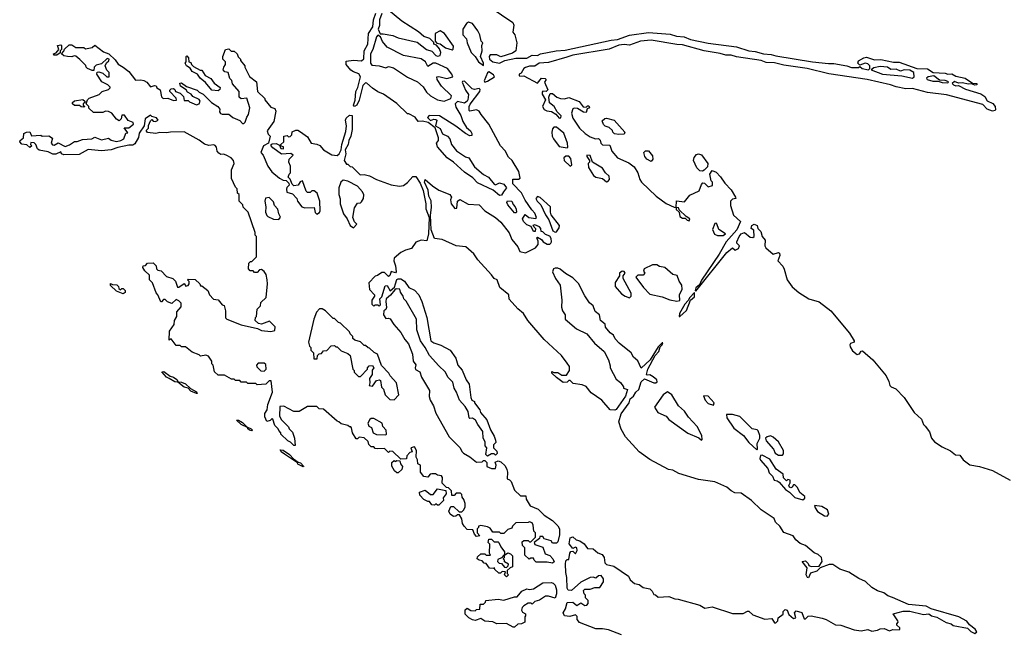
# Model space of a CAD drawing. Extents: x 2219101 to 2444320, y 201258 to 358766.
# Tile 7 of 256: x 2237500 to 2244773, y 234311 to 238836. Entities that reach past the tile are written whole.
import ezdxf

# ---------------------------------------------------------------- set-up
doc = ezdxf.new("R2010")
doc.units = 0

msp = doc.modelspace()

# ---------------------------------------------------------------- linework, layer by layer
at = {"layer": '0CON10XD'}
for points in [[(2240975, 238927.5), (2241142.5, 238815), (2241150, 238795), (2241142.5, 238745), (2241156.7, 238725), (2241172.5, 238665), (2241163.6, 238606.4), (2241140.6, 238589.4), (2241055, 238560.8), (2241025, 238576.5), (2240975, 238576.7), (2240966.7, 238565), (2240970, 238545), (2240995, 238524.2), (2241045, 238514), (2241084.3, 238535.7), (2241165, 238552.5), (2241245, 238552.5), (2241285, 238573.5), (2241325, 238572.2), (2241347.1, 238582.9), (2241463.6, 238606.4), (2241528, 238612), (2241868.8, 238685), (2241915, 238691.1), (2242005, 238722.2), (2242145, 238741.5), (2242305, 238728.6), (2242352.5, 238715), (2242408.9, 238708.9), (2242455, 238689.4), (2242585, 238663.8), (2242795, 238636.7), (2242885, 238606.4), (2242932.1, 238602.1), (2242995, 238584.8), (2243050.2, 238580.2), (2243085, 238568.8), (2243355, 238523.8), (2243475, 238511.5)], [(2241861.7, 236278.3), (2241862.5, 236265), (2241905, 236180), (2241936.7, 236156.7), (2241960, 236125), (2241960, 236115), (2241990, 236105), (2241975.6, 236054.4), (2241905, 235956.2), (2241895, 235952), (2241862.5, 235955), (2241800, 236025), (2241720.5, 236080.5), (2241685, 236127.5), (2241655, 236140), (2241588.3, 236148.3), (2241565, 236170), (2241555, 236170), (2241545, 236160), (2241515, 236157.5), (2241465, 236192.5), (2241430, 236225), (2241431.7, 236238.3), (2241445, 236230), (2241475, 236230), (2241505, 236210), (2241538.3, 236211.7), (2241560, 236245), (2241560, 236275), (2241545, 236300), (2241502.5, 236355), (2241373.3, 236475), (2241253.3, 236615), (2241222.5, 236665), (2241180, 236700), (2241115, 236772.5), (2241112.5, 236805), (2241047.7, 236857.7), (2241027.5, 236915), (2241003.6, 236923.6), (2240985, 236952.5), (2240885, 237062.5), (2240855, 237106.7), (2240795, 237157.5), (2240725, 237166.7), (2240621.7, 237211.7), (2240565, 237220), (2240539.4, 237285), (2240533.3, 237393.3), (2240540.9, 237449.1), (2240538.3, 237498.3), (2240523.1, 237533.1), (2240518, 237578), (2240490, 237635), (2240495, 237656.7), (2240548.3, 237608.3), (2240595, 237576.7), (2240677.5, 237545), (2240690, 237525), (2240681.2, 237505), (2240686.7, 237475), (2240715, 237442.5), (2240730, 237445), (2240733.6, 237496.4), (2240751.2, 237508.8), (2240813.6, 237473.6), (2240895, 237467.5), (2240935, 237423.3), (2241013.3, 237375), (2241055, 237341.2), (2241115, 237262.5), (2241135, 237212.5), (2241178.3, 237158.3), (2241195, 237123.3), (2241235, 237113.3), (2241309.1, 237150.9), (2241328.8, 237175), (2241329.3, 237199.3), (2241320, 237225), (2241325, 237230), (2241355, 237212.5), (2241367.5, 237195), (2241395, 237177.5), (2241415, 237177.5), (2241422.5, 237185), (2241427.5, 237195), (2241425, 237220), (2241415, 237237.5), (2241385, 237250), (2241365, 237270), (2241351.7, 237271.7), (2241350, 237295), (2241340, 237305), (2241305, 237320), (2241290, 237315), (2241310, 237295), (2241308.3, 237271.7), (2241295, 237272.5), (2241278.3, 237308.3), (2241245, 237321.2), (2241221.2, 237345), (2241213.9, 237366.1), (2241233, 237397), (2241260, 237375), (2241311.7, 237368.3), (2241317.5, 237375), (2241306.1, 237406.1), (2241281.7, 237431.7), (2241234.2, 237504.2), (2241207.3, 237557.3), (2241142.5, 237625), (2241141.7, 237658.3), (2241185, 237657.5), (2241197.5, 237665), (2241186, 237715), (2241137.5, 237795), (2241109.7, 237819.7), (2241086.6, 237866.6), (2241052.5, 237905), (2240964.1, 238064.1), (2240907.5, 238135), (2240895, 238160), (2240875, 238170), (2240825, 238160), (2240820, 238165), (2240819.6, 238195), (2240828.1, 238211.9), (2240899.2, 238305), (2240900.8, 238320.8), (2240895, 238329.2), (2240860.5, 238320.5), (2240842.5, 238325), (2240785, 238382.5), (2240770, 238380), (2240767.5, 238375), (2240793.3, 238315), (2240813.9, 238283.9), (2240810, 238245), (2240805.4, 238234.6), (2240785, 238220), (2240735, 238231.2), (2240716.2, 238215), (2240720.5, 238190.5), (2240758.3, 238128.3), (2240774.1, 238084.1), (2240800, 238040), (2240830, 238015), (2240840, 237995), (2240840, 237980), (2240825, 237978.8), (2240793.3, 237995), (2240720.8, 238050.8), (2240600, 238125), (2240525, 238127.5), (2240513, 238113), (2240535, 238092.5), (2240558.3, 238101.7), (2240575, 238100), (2240580, 238095), (2240572.5, 238052.5), (2240605, 238032.5), (2240623.6, 237993.6), (2240660, 237975), (2240676, 237955), (2240690, 237915), (2240726.7, 237866.7), (2240793, 237823), (2240816.7, 237815), (2240860.5, 237750.5), (2240925, 237693.8), (2240963.9, 237673.9), (2241005, 237622.5), (2241015, 237617.5), (2241045, 237630), (2241075, 237622.5), (2241096.7, 237595), (2241072.5, 237565), (2241059.3, 237540.7), (2241045, 237536.7), (2240996.2, 237576.2), (2240881.7, 237631.7), (2240847.9, 237667.9), (2240785, 237711.2), (2240704.3, 237784.3), (2240656.7, 237815), (2240585, 237897.5), (2240577.5, 237925), (2240592.5, 237945), (2240593, 237963), (2240568.3, 238038.3), (2240517, 238077), (2240475, 238087.5), (2240443, 238083), (2240420, 238115), (2240375, 238140), (2240365, 238140), (2240285, 238217.5), (2240187.5, 238285), (2240145, 238303.3), (2240105, 238330), (2240065, 238367.5), (2240055, 238370), (2240035, 238350), (2240007.6, 238242.4), (2239989.1, 238205), (2239974, 238195), (2239966.7, 238205), (2239978.1, 238241.9), (2239982.9, 238305), (2239998.4, 238335), (2240016.7, 238415), (2240005, 238436.2), (2239965, 238450), (2239945, 238463.8), (2239912, 238505), (2239910.7, 238529.3), (2239966.4, 238536.4), (2240025, 238533.3), (2240042.3, 238547.7), (2240045.5, 238605), (2240072.7, 238655), (2240076.7, 238735), (2240107.7, 238782.3), (2240113.6, 238835), (2240130.3, 238885)], [(2240175, 238882.5), (2240156.9, 238835), (2240157.5, 238792.5), (2240148, 238765), (2240161.7, 238731.7), (2240185, 238732.5), (2240255, 238718.8), (2240295, 238701.2), (2240435, 238671.2), (2240505, 238616.7), (2240545, 238603.3), (2240575, 238572.5), (2240585, 238567.5)], [(2240585, 238567.5), (2240605, 238572.5), (2240610, 238595), (2240600.7, 238620.7), (2240578.3, 238648.3), (2240560, 238655), (2240558.3, 238668.3), (2240528.3, 238698.3), (2240485, 238712.5), (2240446.1, 238746.1), (2240323.3, 238825), (2240225, 238906.7)], [(2240925, 238497.5), (2240925.8, 238515), (2240904.3, 238565), (2240916, 238605), (2240912.5, 238645), (2240920, 238665), (2240908.8, 238678.8), (2240898.1, 238725), (2240883.1, 238755), (2240845, 238808.6), (2240815, 238818.8), (2240800.8, 238809.2), (2240773.3, 238765), (2240774.3, 238725), (2240801.2, 238695), (2240804.2, 238665), (2240834.6, 238594.6), (2240864.4, 238565), (2240888.6, 238525), (2240925, 238497.5)], [(2240635, 238233.8), (2240685, 238253.3), (2240690, 238275), (2240616.7, 238345), (2240583.3, 238395), (2240580, 238415), (2240595, 238416.7), (2240655, 238400.8), (2240700, 238415), (2240692.5, 238435), (2240660, 238475), (2240575, 238516), (2240554.1, 238515.9), (2240515, 238490), (2240497.5, 238525), (2240465, 238546.7), (2240335, 238571.2), (2240215, 238633.3), (2240180, 238675), (2240165, 238710), (2240145, 238722.5), (2240135, 238710), (2240108.8, 238615), (2240090.9, 238585), (2240091.2, 238515), (2240100.7, 238500.7), (2240156.4, 238496.4), (2240205, 238480), (2240225, 238490), (2240261.7, 238481.7), (2240365, 238412.5), (2240438.3, 238378.3), (2240479.3, 238339.3), (2240505, 238300), (2240535, 238273.3), (2240585, 238243.3), (2240635, 238233.8)], [(2240695, 238612.5), (2240701.7, 238618.3), (2240705, 238640), (2240636.7, 238735), (2240605, 238753.8), (2240570, 238735), (2240568.3, 238678.3), (2240581.7, 238661.7), (2240605, 238656.7), (2240645, 238627.5), (2240695, 238612.5)], [(2241435, 234822.5), (2241395, 234830), (2241315, 234830), (2241300, 234845), (2241295, 234860), (2241275, 234860), (2241262.5, 234852.5), (2241231.7, 234881.7), (2241230, 234935), (2241213, 234953), (2241211.7, 234978.3), (2241225, 234990), (2241255, 234990), (2241265, 234980), (2241275, 234980), (2241310, 235015), (2241310, 235045), (2241298.3, 235058.3), (2241293, 235103), (2241285, 235120), (2241265, 235127.5), (2241255, 235122.5), (2241165, 235120), (2241140, 235095), (2241135, 235080), (2241105, 235070), (2241075, 235040), (2241055, 235040), (2241045, 235050), (2240995, 235050), (2240975, 235080), (2240955, 235090), (2240905, 235100), (2240890, 235095), (2240890, 235085), (2240880, 235075), (2240880, 235045), (2240900, 235025), (2240875, 235020), (2240860, 235035), (2240848.3, 235068.3), (2240805, 235070), (2240782.5, 235095), (2240770, 235115), (2240765, 235150), (2240748.3, 235178.3), (2240735, 235180), (2240721.7, 235168.3), (2240705, 235167.5), (2240680, 235185), (2240670, 235205), (2240685, 235240), (2240705, 235240), (2240745, 235200), (2240765, 235200), (2240780, 235215), (2240791.7, 235238.3), (2240791.7, 235261.7), (2240781.7, 235291.7), (2240768.3, 235308.3), (2240765, 235330), (2240755, 235340), (2240725, 235340), (2240708.3, 235321.7), (2240691.7, 235321.7), (2240690, 235355), (2240668.3, 235378.3), (2240651.7, 235381.7), (2240621.7, 235411.7), (2240622.5, 235455), (2240615, 235467.5), (2240585, 235472.5), (2240571.7, 235481.7), (2240545, 235482.5), (2240531.7, 235478.3), (2240515, 235457.5), (2240485, 235462.5), (2240460, 235495), (2240460, 235545), (2240440, 235555), (2240437.5, 235585), (2240427.5, 235605), (2240430, 235655), (2240415, 235680), (2240390, 235675), (2240400, 235645), (2240381.7, 235638.3), (2240360, 235615), (2240358.3, 235591.7), (2240315, 235590), (2240257, 235647), (2240235, 235650), (2240225, 235640), (2240195, 235670), (2240145, 235667.5), (2240125, 235670), (2240115, 235680), (2240095, 235680), (2240078.3, 235698.3), (2240075, 235720), (2240045, 235747.5), (2240008.3, 235751.7), (2239995, 235740), (2239985, 235740), (2239957.5, 235785), (2239951.7, 235821.7), (2239945, 235830), (2239935, 235830), (2239925, 235840), (2239875, 235850), (2239857, 235867), (2239845, 235870), (2239745, 235960), (2239711.7, 235961.7), (2239695, 235980), (2239625, 235980), (2239565, 235942.5), (2239525, 235942.5), (2239451.7, 235981.7), (2239421.7, 235978.3), (2239418.3, 235908.3), (2239435, 235880), (2239485, 235830), (2239490, 235815), (2239515, 235790), (2239530, 235745), (2239535, 235690), (2239525, 235690), (2239500, 235715), (2239480, 235725), (2239430, 235775), (2239430, 235785), (2239413, 235803), (2239410, 235815), (2239385, 235840), (2239370, 235885), (2239365, 235890), (2239350, 235875), (2239325, 235867.5), (2239311.7, 235901.7), (2239311.7, 235928.3), (2239328.8, 235955), (2239332, 235995), (2239366.2, 236083.8), (2239358.3, 236168.3), (2239341.7, 236168.3), (2239317, 236143), (2239255, 236140), (2239245, 236150), (2239185, 236150), (2239175, 236160), (2239135, 236160), (2239125, 236170), (2239095, 236170), (2239085, 236180), (2239065, 236180), (2239011.7, 236211.7), (2238965, 236210), (2238940, 236235), (2238930, 236285), (2238920, 236295), (2238920, 236315), (2238895, 236350), (2238875, 236357.5), (2238835, 236350), (2238825, 236360), (2238775, 236380), (2238725, 236420), (2238695, 236420), (2238685, 236430), (2238655, 236430), (2238618.3, 236478.3), (2238605, 236470), (2238607.5, 236535), (2238642, 236585), (2238643.8, 236615), (2238661.2, 236645), (2238660.8, 236679.2), (2238693.3, 236715), (2238691.7, 236741.7), (2238675, 236760), (2238655, 236770), (2238625, 236740), (2238591.7, 236751.7), (2238575, 236770), (2238561.7, 236768.3), (2238548.3, 236751.7), (2238541.7, 236751.7), (2238520, 236805), (2238508.3, 236818.3), (2238481.7, 236891.7), (2238460, 236915), (2238458.3, 236948.3), (2238425, 236980), (2238410, 237005), (2238411.7, 237018.3), (2238428.3, 237021.7), (2238445, 237037.5), (2238485, 237040), (2238508.3, 237018.3), (2238510, 236995), (2238520, 236985), (2238545, 236980), (2238585, 236940), (2238630, 236925), (2238650, 236905), (2238665, 236860), (2238675, 236860), (2238715, 236887.5), (2238728.3, 236868.3), (2238745, 236872.5), (2238752.5, 236885), (2238751.7, 236901.7), (2238740, 236915), (2238745, 236920), (2238797, 236917), (2238830, 236885), (2238835, 236870), (2238845, 236870), (2238890, 236835), (2238903, 236803), (2238931.7, 236771.7), (2238967, 236767), (2238995, 236730), (2239010, 236725), (2239020, 236685), (2239020, 236635), (2239030, 236625), (2239135, 236582.5), (2239256.4, 236556.4), (2239285, 236540), (2239355, 236533.3), (2239385, 236540), (2239387, 236567), (2239345, 236610), (2239285, 236587.5), (2239263, 236593), (2239240, 236615), (2239243, 236637), (2239250, 236645), (2239253, 236697), (2239278.3, 236721.7), (2239281.7, 236748.3), (2239320, 236785), (2239330, 236885), (2239327.5, 236915), (2239320, 236955), (2239306.4, 236976.4), (2239285, 236990), (2239271.7, 236988.3), (2239255, 236970), (2239235, 236970), (2239225, 236980), (2239201.7, 236981.7), (2239190, 236995), (2239191.7, 237038.3), (2239205, 237050), (2239215, 237050), (2239250, 237085), (2239250, 237235), (2239240, 237245), (2239240, 237265), (2239187.5, 237415), (2239151.7, 237451.7), (2239148.3, 237468.3), (2239120, 237495), (2239120, 237545), (2239110, 237555), (2239107, 237587), (2239095, 237600), (2239063.6, 237663.6), (2239063.9, 237726.1), (2239083.8, 237775), (2239080, 237795), (2239062.5, 237815), (2239025, 237836.7), (2239005, 237842.5), (2238985, 237840), (2238970.7, 237850.7), (2238957.5, 237865), (2238953.3, 237895), (2238945, 237906.7), (2238935, 237911.2), (2238897, 237907), (2238865, 237916.7), (2238826.1, 237946.1), (2238715, 238006.7), (2238615, 238006.2), (2238585, 238000), (2238535, 238003.3), (2238505, 237996.7), (2238443, 238003), (2238433, 238017), (2238452.5, 238035), (2238452.5, 238055), (2238465, 238090), (2238475, 238100), (2238485, 238087.5), (2238503, 238083), (2238522.5, 238095), (2238510.7, 238110.7), (2238475, 238120), (2238465, 238130), (2238426.4, 238103.6), (2238418.8, 238051.2), (2238381.7, 237998.3), (2238377.5, 237965), (2238351.7, 237918.3), (2238335, 237910), (2238305, 237910), (2238225, 237893.3), (2238176.1, 237873.9), (2238105, 237866.7), (2238005, 237877.5), (2237938.3, 237841.7), (2237827, 237837), (2237810, 237845), (2237805, 237860), (2237766.4, 237843.6), (2237745, 237843.3), (2237709.3, 237859.3), (2237643, 237873), (2237631.7, 237881.7), (2237620, 237915), (2237607, 237927), (2237581.7, 237928.3), (2237580, 237915), (2237590, 237905), (2237575, 237893.3), (2237551.7, 237911.7), (2237515, 237917.5), (2237500, 237935), (2237502.5, 237945), (2237527, 237963), (2237530, 237995), (2237550, 238005), (2237575, 238007.5), (2237588.3, 237978.3), (2237655, 237982.5), (2237666.4, 237976.4), (2237715, 237977.5), (2237741.7, 237961.7), (2237732.5, 237925), (2237741.7, 237911.7), (2237755, 237910), (2237785, 237927.5), (2237835, 237900), (2237868.3, 237911.7), (2237905, 237936.7), (2237925, 237936.7), (2237965, 237951.2), (2238033, 237957), (2238055, 237967.5), (2238105, 237950), (2238155, 237960), (2238175, 237947.5), (2238215, 237937.5), (2238247, 237943), (2238270, 237955), (2238283, 237997), (2238298.3, 238001.7), (2238271.7, 238038.3), (2238305, 238037.5), (2238340, 238065), (2238337, 238077), (2238300.7, 238090.7), (2238275, 238130), (2238255, 238130), (2238250, 238105), (2238235, 238090), (2238215, 238102.5), (2238180, 238145), (2238155, 238157.5), (2238135, 238160), (2238115, 238150), (2238045, 238150), (2238011.7, 238181.7), (2238010, 238195), (2237990, 238215), (2238000, 238245), (2238013, 238257), (2238087, 238283), (2238110, 238305), (2238155, 238320), (2238168.3, 238331.7), (2238168.3, 238338.3), (2238150, 238355), (2238107, 238377), (2238070, 238435), (2238071.7, 238448.3), (2238085, 238450), (2238115, 238440), (2238143, 238413), (2238160, 238415), (2238160, 238445), (2238143, 238463), (2238132.5, 238495), (2238141.7, 238518.3), (2238158.3, 238531.7), (2238160, 238545), (2238145, 238550), (2238105, 238510), (2238065, 238500), (2238050, 238485), (2238048.3, 238461.7), (2238035, 238460), (2238000, 238475), (2237990, 238485), (2237988.3, 238498.3), (2237943, 238543), (2237915, 238567.5), (2237901.7, 238568.3), (2237885, 238562.5), (2237853.6, 238563.6), (2237825, 238570), (2237810, 238585), (2237827, 238603), (2237831.7, 238618.3), (2237865, 238650), (2237885, 238650), (2237915, 238630), (2237975, 238630), (2237985, 238620), (2238035, 238630), (2238055, 238647.5), (2238119.3, 238599.3), (2238157.5, 238585), (2238205, 238540), (2238227, 238507), (2238265, 238486.7), (2238305, 238452.5), (2238355, 238390), (2238395, 238392.5), (2238417, 238387), (2238440, 238375), (2238465, 238340), (2238495, 238350), (2238508.3, 238348.3), (2238513.6, 238333.6), (2238538.3, 238318.3), (2238547.5, 238267.5), (2238560, 238255), (2238595, 238257.5), (2238635, 238240), (2238658.3, 238241.7), (2238656.4, 238256.4), (2238610, 238305), (2238610, 238315), (2238620, 238325), (2238635, 238327.5), (2238645, 238320), (2238650, 238305), (2238685, 238292.5), (2238709.3, 238269.3), (2238715, 238240), (2238745, 238240), (2238755, 238230), (2238805, 238207.5), (2238826.4, 238213.6), (2238832.5, 238235), (2238826, 238246), (2238779.3, 238269.3), (2238766, 238286), (2238740.5, 238300.5), (2238729.3, 238319.3), (2238686.7, 238345), (2238683.6, 238366.4), (2238695, 238370), (2238733, 238343), (2238810, 238315), (2238825, 238300), (2238856.1, 238286.1), (2238917.5, 238225), (2238962.5, 238195), (2238977.5, 238175), (2238976.7, 238155), (2238984.2, 238144.2), (2238995, 238138.8), (2239045, 238137.5), (2239075, 238113.3), (2239125, 238092.5), (2239145, 238070), (2239155, 238070), (2239165, 238080), (2239177.5, 238115)], [(2237753, 238573), (2237750, 238585), (2237768.3, 238591.7), (2237790, 238615), (2237780, 238645), (2237805, 238650), (2237810, 238645), (2237810, 238615), (2237800, 238605), (2237798.3, 238591.7), (2237775, 238573.3), (2237753, 238573)], [(2243475, 238511.5), (2243513.2, 238513.2), (2243610, 238495), (2243643, 238483), (2243695, 238483.8), (2243705, 238490), (2243722.5, 238475), (2243770, 238465), (2243780, 238475), (2243780, 238495), (2243765, 238510), (2243744.1, 238515.9), (2243705, 238500), (2243690, 238515), (2243697, 238533), (2243734.4, 238555.6), (2243755, 238559.2), (2243815, 238540.8), (2243861.7, 238541.7), (2243955, 238522.5), (2243995, 238523.3), (2244125.8, 238475.8), (2244205, 238474.2), (2244246.7, 238446.7), (2244335, 238441.2), (2244355, 238433.8), (2244385.7, 238435.7), (2244415, 238418.8), (2244482.5, 238405), (2244538.3, 238368.3), (2244570, 238365), (2244570, 238355), (2244555, 238352.5), (2244531.7, 238361.7), (2244505, 238360), (2244465, 238370), (2244435, 238367.5), (2244405, 238378.8), (2244387.5, 238365), (2244397.5, 238355), (2244415, 238347.5), (2244435, 238350), (2244485, 238322.5), (2244599.7, 238289.7), (2244628.7, 238268.7), (2244646.2, 238236.2), (2244688, 238218), (2244704.5, 238194.5), (2244708.5, 238171.5), (2244703.8, 238165), (2244685, 238161.5), (2244645, 238176.4), (2244615, 238209.2), (2244345, 238280.7), (2244205, 238298.4), (2244095, 238327.1), (2244046.6, 238326.6), (2243975, 238339.1), (2243933.3, 238355), (2243760, 238395), (2243476.5, 238436.5), (2243316.7, 238475), (2243145, 238501.2), (2243075, 238516.7), (2243015, 238519.6), (2242977.5, 238535), (2242795, 238560.9), (2242755, 238574.6), (2242715, 238574.5), (2242675, 238587.7), (2242555, 238606.8), (2242395, 238651.2), (2242355, 238652.4), (2242165, 238685.3), (2242085, 238677.6), (2242005, 238648.1), (2241965, 238653.2), (2241925, 238648), (2241855, 238619.6), (2241585, 238573.9), (2241541.2, 238558.8), (2241405, 238520), (2241335.9, 238514.1), (2241305, 238493.8), (2241265, 238493.8), (2241235, 238483.8), (2241223.8, 238475), (2241205, 238440), (2241190, 238435), (2241190, 238425), (2241195, 238420), (2241225, 238422.5), (2241325, 238367.5), (2241355, 238403.3), (2241381.7, 238401.7), (2241390, 238395), (2241377.5, 238375), (2241400.7, 238319.3), (2241390, 238305), (2241365, 238307.5), (2241358.3, 238301.7), (2241360, 238285), (2241383.3, 238245), (2241362.5, 238195), (2241375, 238172.5), (2241393.6, 238163.6), (2241428.8, 238158.8), (2241459.3, 238139.3), (2241485, 238110), (2241498.3, 238111.7), (2241500, 238125), (2241470, 238155), (2241447.5, 238195), (2241413, 238223), (2241408.8, 238265), (2241418.8, 238291.2), (2241435, 238292), (2241467.5, 238265), (2241495, 238253.3), (2241525, 238252.5), (2241555, 238262.5), (2241631.7, 238231.7), (2241663, 238193), (2241685, 238190), (2241695, 238200), (2241705, 238200), (2241710, 238185), (2241691.7, 238178.3), (2241685, 238150), (2241665, 238153.3), (2241619.3, 238179.3), (2241595, 238182.5), (2241585, 238177.5), (2241576.2, 238145), (2241585, 238110), (2241633.8, 238035), (2241677.5, 237995), (2241715, 237970), (2241753, 237957), (2241775, 237957.5), (2241787, 237947), (2241792.5, 237925), (2241805, 237912.5), (2241858.3, 237908.3), (2241873.3, 237865), (2241915, 237816.7), (2241999.7, 237779.7), (2242039.7, 237749.7), (2242066.2, 237705), (2242080, 237655), (2242093.3, 237635), (2242202.3, 237532.3), (2242275, 237477.5), (2242335, 237452.5), (2242350, 237450), (2242351.7, 237498.3), (2242409.5, 237490.5), (2242449.7, 237540.3), (2242518, 237572), (2242535, 237620), (2242545, 237630), (2242558.3, 237628.3), (2242585, 237602.5), (2242618.3, 237611.7), (2242617.5, 237635), (2242607.5, 237645), (2242596.7, 237695), (2242615, 237722.5), (2242645, 237710), (2242677.1, 237675), (2242708.2, 237628.2), (2242755, 237579.2), (2242786.7, 237525), (2242790, 237515), (2242765, 237510), (2242750, 237495), (2242750, 237465), (2242771.4, 237391.4), (2242823.3, 237345), (2242796.9, 237283.1), (2242719.2, 237195), (2242666.9, 237103.1), (2242535, 236912.5), (2242521.7, 236878.3), (2242493.3, 236855), (2242490, 236835), (2242495, 236830), (2242722.5, 237117.5), (2242765, 237150), (2242785, 237133.8), (2242810, 237145), (2242816.7, 237165), (2242797.5, 237185), (2242796.7, 237195), (2242814.3, 237235), (2242830, 237255), (2242853.3, 237263.3), (2242895, 237228.8), (2242915, 237226.7), (2242925.8, 237234.2), (2242921.7, 237281.7), (2242902.5, 237295), (2242907.5, 237315), (2242924.4, 237325.6), (2242946.2, 237315), (2242953.3, 237293.3), (2242975, 237272.5), (2242983.3, 237235), (2243007.5, 237207.5), (2243003.8, 237165), (2243010.5, 237150.5), (2243065, 237103.3), (2243105, 237116), (2243112.3, 237112.3), (2243115.6, 237095), (2243101.2, 237055), (2243136.8, 237016.8), (2243145.8, 236994.2), (2243168.1, 236915), (2243205, 236862), (2243255, 236820), (2243330, 236775), (2243405, 236753.3), (2243491.1, 236685), (2243629.7, 236519.7), (2243664, 236465), (2243665, 236453.3), (2243635.8, 236444.2), (2243632.2, 236435), (2243635, 236418.8), (2243651.5, 236391.5), (2243686.1, 236363.9), (2243702.5, 236367.5), (2243715, 236386.7), (2243725, 236390), (2243801.4, 236325), (2243900, 236205), (2243920.8, 236165), (2243928, 236135), (2243936.7, 236125), (2243970.8, 236110.8), (2244032.5, 236045), (2244108, 235935), (2244161.4, 235885), (2244176.2, 235846.2), (2244187.5, 235835), (2244221.2, 235791.2), (2244235.8, 235745.8), (2244257.3, 235717.3), (2244315, 235680), (2244375, 235651.2), (2244411.7, 235621.7), (2244445, 235620), (2244470, 235585), (2244517.7, 235547.7), (2244590, 235535), (2244685, 235506.2), (2244816.1, 235436.1)], [(2238965, 238310), (2238920, 238315), (2238873, 238373), (2238833.6, 238403.6), (2238813, 238433), (2238775, 238452.5), (2238758.3, 238478.3), (2238732.5, 238495), (2238722.5, 238515), (2238730, 238525), (2238730, 238565), (2238735, 238570), (2238747.5, 238555), (2238750, 238525), (2238765, 238520), (2238770, 238505), (2238785, 238490), (2238833, 238463), (2238845, 238462.5), (2238870, 238425), (2238913, 238403), (2238936.7, 238366.7), (2238980, 238335), (2238978.3, 238321.7), (2238965, 238310)], [(2239177.5, 238115), (2239191.2, 238135), (2239200, 238185), (2239176.7, 238256.7), (2239135, 238252.5), (2239120, 238265), (2239120, 238305), (2239071.7, 238361.7), (2239067, 238387), (2239053, 238403), (2239040, 238445), (2239015, 238450), (2239002.5, 238465), (2239006.7, 238485), (2239020, 238505), (2239020, 238525), (2239000, 238545), (2239000, 238565), (2239020, 238615), (2239045, 238620), (2239063, 238603), (2239085, 238602.5), (2239107.5, 238585), (2239113, 238563), (2239130, 238545), (2239130, 238535), (2239162.5, 238495), (2239162.5, 238485), (2239197, 238417), (2239248.3, 238378.3), (2239256.2, 238305), (2239310, 238255), (2239310, 238245), (2239355, 238190), (2239385, 238180), (2239391.7, 238161.7), (2239377, 238083), (2239327.5, 238015), (2239335, 237990), (2239350, 237975), (2239337.5, 237925), (2239300, 237905), (2239280, 237855), (2239297.5, 237835), (2239333.3, 237755), (2239363.6, 237713.6), (2239420, 237665), (2239445, 237650), (2239468.3, 237648.3), (2239488.3, 237628.3), (2239490, 237615), (2239473, 237597), (2239470, 237585), (2239473, 237563), (2239515, 237550), (2239547.5, 237515), (2239552.5, 237495), (2239583.6, 237453.6), (2239605, 237447.5), (2239675, 237450), (2239683, 237413), (2239695, 237400), (2239715, 237412.5), (2239720, 237425), (2239717.5, 237495), (2239697.5, 237555), (2239675, 237572.5), (2239658.3, 237571.7), (2239645, 237560), (2239625, 237560), (2239615, 237570), (2239590, 237645), (2239570.7, 237639.3), (2239557, 237613), (2239525, 237610), (2239511.7, 237621.7), (2239498.3, 237658.3), (2239482.5, 237672.5), (2239490, 237695), (2239500, 237705), (2239500, 237755), (2239487.5, 237785), (2239491.2, 237805), (2239520, 237835), (2239503, 237847), (2239434.1, 237844.1), (2239369.5, 237889.5), (2239356.7, 237905), (2239357.5, 237915), (2239365, 237920), (2239395, 237922.5), (2239418.3, 237908.3), (2239430, 237885), (2239448.3, 237881.7), (2239448.3, 237898.3), (2239431.7, 237901.7), (2239430, 237915), (2239450, 237935), (2239450, 237975), (2239475, 237980), (2239485, 237970), (2239497, 237973), (2239510, 237985), (2239511.7, 238008.3), (2239540, 238020), (2239555, 238020), (2239575, 238008.8), (2239625, 237970), (2239653.9, 237923.9), (2239695, 237916.2), (2239715.8, 237905.8), (2239744.2, 237874.2), (2239805, 237837.5), (2239845, 237833.8), (2239858.8, 237845), (2239875.7, 237874.3), (2239878.5, 237915), (2239910, 238010), (2239913.1, 238053.1), (2239906.7, 238095), (2239911.2, 238108.8), (2239935, 238131.4), (2239955, 238128.1), (2239956.1, 238023.9), (2239946.7, 237975), (2239930, 237945), (2239925.7, 237914.3), (2239904, 237875), (2239908, 237845), (2239897.5, 237795), (2239915, 237770), (2239925, 237770), (2239941.7, 237751.7), (2239955, 237750), (2240001.7, 237701.7), (2240015, 237690), (2240045, 237692.5), (2240085, 237682.5), (2240136.4, 237656.4), (2240245, 237617.5), (2240305, 237607.5), (2240335, 237612.5), (2240365, 237632.5), (2240403.1, 237676.9), (2240425, 237678.6), (2240459.3, 237629.3), (2240481.4, 237575), (2240500.6, 237475), (2240498.8, 237438.8), (2240524.1, 237374.1), (2240518.9, 237255), (2240507, 237203), (2240465, 237208.6), (2240425, 237192.5), (2240393.6, 237146.4), (2240350, 237135), (2240314.1, 237115.9), (2240266.2, 237075), (2240264, 237055), (2240277, 237017), (2240280, 236975), (2240275, 236967.5), (2240245, 236977.5), (2240235, 236947.5), (2240225, 236940), (2240195, 236970), (2240175, 236970), (2240142.5, 236947.5), (2240125, 236942.5), (2240078.3, 236891.7), (2240083, 236843), (2240120, 236805), (2240120, 236795), (2240100, 236765), (2240100, 236735), (2240115, 236720), (2240125, 236730), (2240145, 236730), (2240155, 236720), (2240165, 236730), (2240160, 236775), (2240175, 236790), (2240200.5, 236869.5), (2240215, 236872.5), (2240235.9, 236834.1), (2240268.8, 236861.2), (2240276.2, 236886.2), (2240285, 236917.5), (2240295, 236923.3), (2240315, 236922.5), (2240342.5, 236905), (2240375, 236857.5), (2240415, 236837.5), (2240447.5, 236805), (2240471.2, 236755), (2240506.4, 236636.4), (2240537.5, 236465), (2240558.3, 236448.3), (2240611.7, 236431.7), (2240680, 236395), (2240722.5, 236335), (2240737.5, 236285), (2240768.3, 236248.3), (2240796.7, 236175), (2240820, 236145), (2240832.5, 236045), (2240840, 236025), (2240860, 236015), (2240860, 236005), (2240900, 235955), (2240903.9, 235933.9), (2240950.7, 235880.7), (2240977.5, 235807.5), (2241005, 235760), (2241015, 235730), (2241016.4, 235713.6), (2241000, 235695), (2241000, 235675), (2241025, 235650), (2241027, 235633), (2241015, 235620), (2241005, 235630), (2240985, 235630), (2240955, 235612.5), (2240942.5, 235625), (2240950, 235675), (2240938.3, 235688.3), (2240937, 235717), (2240922.5, 235745), (2240920, 235795), (2240883.3, 235845), (2240867.7, 235877.7), (2240845, 235892.5), (2240825, 235890), (2240820, 235895), (2240811.7, 235941.7), (2240789.3, 235979.3), (2240747.5, 236025), (2240727.5, 236085), (2240710, 236115), (2240698.3, 236158.3), (2240665, 236192.5), (2240642.5, 236235), (2240595, 236280), (2240526.7, 236355), (2240496.1, 236416.1), (2240461.2, 236465), (2240433.8, 236545), (2240430, 236625), (2240355, 236757.5), (2240337.5, 236775), (2240333.3, 236795), (2240313.9, 236823.9), (2240306.7, 236846.7), (2240281.7, 236848.3), (2240270, 236840), (2240238.9, 236801.1), (2240208, 236775), (2240204.1, 236755.9), (2240210, 236710), (2240204.2, 236695.8), (2240190, 236685), (2240187.5, 236655), (2240205, 236630), (2240225, 236632.5), (2240236.4, 236626.4), (2240263.6, 236583.6), (2240316.2, 236525), (2240343.8, 236475), (2240371.2, 236441.2), (2240402.5, 236365), (2240407.5, 236315), (2240426.4, 236286.4), (2240420, 236265), (2240423, 236253), (2240456.7, 236235), (2240467.5, 236195), (2240527, 236097), (2240523.6, 236053.6), (2240532.5, 236025), (2240557.5, 235985), (2240575, 235930), (2240673.3, 235755), (2240695, 235732.5), (2240753.8, 235673.8), (2240765, 235647.5), (2240777.5, 235635), (2240825, 235607.5), (2240875, 235567.5), (2240915, 235570), (2240925, 235580), (2240935, 235580), (2240950, 235565), (2240950, 235535), (2240985, 235520), (2241015, 235520), (2241020, 235545), (2241011.7, 235568.3), (2241035, 235577.5), (2241055, 235570), (2241085, 235540), (2241097.5, 235515), (2241102.5, 235495), (2241100, 235445), (2241118.3, 235438.3), (2241130, 235425), (2241155, 235360), (2241198.3, 235318.3), (2241238.3, 235318.3), (2241240, 235295), (2241270, 235245), (2241330.7, 235220.7), (2241375, 235177.5), (2241435, 235136.7), (2241475, 235096.7), (2241487.1, 235075), (2241487.9, 235032.1), (2241475, 234980), (2241465, 234970), (2241435, 234970), (2241425, 234987.5), (2241375, 235002.5), (2241365, 235020), (2241341.7, 235018.3), (2241340, 235005), (2241300, 234975), (2241305, 234960), (2241365, 234940), (2241381.7, 234891.7), (2241415, 234877.5), (2241437.5, 234855), (2241447.5, 234832.5), (2241435, 234822.5)], [(2244095, 238404.3), (2244107.5, 238415), (2244103.3, 238445), (2244075, 238464.2), (2244034.2, 238465.8), (2244005, 238456.7), (2243975, 238471.2), (2243935, 238467.5), (2243910, 238485), (2243855, 238490), (2243808.3, 238481.7), (2243790, 238465), (2243872.5, 238435), (2244015, 238420.8), (2244095, 238404.3)], [(2240935.8, 238375.8), (2240955, 238381.5), (2241007.1, 238415), (2240999.5, 238429.5), (2240965, 238450), (2240955.8, 238444.2), (2240931.1, 238385), (2240935.8, 238375.8)], [(2244355, 238370), (2244360, 238375), (2244355, 238380), (2244335, 238387.5), (2244295, 238390), (2244251.7, 238421.7), (2244210, 238415), (2244197.5, 238405), (2244204.1, 238394.1), (2244245, 238381.2), (2244285, 238382.5), (2244315, 238372.5), (2244355, 238370)], [(2237975, 238190), (2237955, 238192.5), (2237941.7, 238201.7), (2237905, 238202.5), (2237890, 238215), (2237890, 238225), (2237905, 238237.5), (2237967, 238247), (2237980, 238235), (2237980, 238225), (2237970, 238215), (2237970, 238205), (2237980, 238195), (2237975, 238190)], [(2241545, 237890), (2241550, 237895), (2241546.7, 237925), (2241518.8, 237998.8), (2241465, 238042.5), (2241445, 238042.5), (2241435, 238030), (2241430, 238005), (2241433.8, 237975), (2241443.3, 237955), (2241485, 237900), (2241545, 237890)], [(2241925, 237987.5), (2241893, 237993), (2241880, 238005), (2241878.3, 238018.3), (2241855, 238040), (2241825, 238050), (2241811.7, 238061.7), (2241801.7, 238088.3), (2241823, 238107), (2241835, 238110), (2241890, 238095), (2241970, 238005), (2241965, 237990), (2241925, 237987.5)], [(2241565, 237753.3), (2241577.5, 237765), (2241571.7, 237811.7), (2241557, 237827), (2241533, 237827), (2241520, 237815), (2241522.5, 237795), (2241565, 237753.3)], [(2241835, 237637.5), (2241845, 237640), (2241857.5, 237655), (2241855, 237680), (2241826, 237706), (2241805, 237740), (2241730, 237785), (2241715, 237832.5), (2241690, 237835), (2241690, 237825), (2241710, 237795), (2241710, 237785), (2241700, 237775), (2241702.5, 237745), (2241737.5, 237685), (2241755, 237673.3), (2241805, 237662.5), (2241835, 237637.5)], [(2242165, 237790), (2242132.5, 237805), (2242117.5, 237825), (2242110, 237855), (2242121.7, 237868.3), (2242145, 237867.5), (2242175, 237830), (2242177.5, 237805), (2242165, 237790)], [(2242542.5, 237717.5), (2242525, 237719.2), (2242500.8, 237740.8), (2242477.5, 237795), (2242481.4, 237818.6), (2242498.6, 237841.4), (2242515, 237845.7), (2242535, 237837.1), (2242581.9, 237775), (2242581.4, 237748.6), (2242555, 237723.8), (2242542.5, 237717.5)], [(2239965, 237300), (2239990, 237325), (2239973, 237343), (2239960, 237375), (2239973, 237447), (2239995, 237480), (2240017, 237483), (2240025, 237490), (2240040, 237515), (2240041.7, 237541.7), (2240032.5, 237565), (2239995, 237606.2), (2239925, 237643.3), (2239888.3, 237651.7), (2239873, 237637), (2239857.5, 237595), (2239857.5, 237545), (2239867, 237513), (2239867.5, 237475), (2239893, 237403), (2239920, 237365), (2239940, 237315), (2239965, 237300)], [(2239415, 237360), (2239427, 237377), (2239413, 237403), (2239407, 237437), (2239383, 237463), (2239375, 237490), (2239341.7, 237521.7), (2239315, 237517.5), (2239310, 237495), (2239317.5, 237455), (2239316.7, 237415), (2239325, 237390), (2239331.7, 237381.7), (2239375, 237362.5), (2239415, 237360)], [(2241165, 237410), (2241155, 237410), (2241105, 237467.5), (2241097.5, 237485), (2241102.5, 237497.5), (2241136.2, 237496.2), (2241145, 237470), (2241160, 237455), (2241167, 237437), (2241170, 237415), (2241165, 237410)], [(2241455, 237267.5), (2241465, 237270), (2241485, 237300), (2241486.2, 237315), (2241426.7, 237395), (2241420, 237415), (2241420, 237455), (2241345, 237522.5), (2241325, 237530), (2241312.5, 237515), (2241322.5, 237495), (2241348.8, 237468.8), (2241383.9, 237393.9), (2241407.7, 237357.7), (2241437.5, 237277.5), (2241455, 237267.5)], [(2242445, 237350), (2242450, 237365), (2242421.7, 237381.7), (2242371.7, 237431.7), (2242366.4, 237446.4), (2242350, 237450), (2242350, 237435), (2242370, 237415), (2242375, 237382.5), (2242395, 237370), (2242415, 237370), (2242430, 237355), (2242445, 237350)], [(2242655, 237242.5), (2242695, 237243.3), (2242712.5, 237255), (2242665, 237287.5), (2242648.8, 237328.8), (2242645, 237333.3), (2242635, 237330), (2242617.5, 237287.5), (2242631.7, 237251.7), (2242655, 237242.5)], [(2242355, 236757.5), (2242375, 236762.5), (2242372.5, 236805), (2242392.5, 236845), (2242390, 236875), (2242370, 236905), (2242355.7, 236945.7), (2242324.2, 236954.2), (2242265, 237005.8), (2242225, 237014), (2242205, 237026), (2242174.2, 237025.8), (2242112.5, 236995), (2242108.3, 236978.3), (2242117.5, 236965), (2242105, 236950), (2242065, 236950), (2242050, 236935), (2242107, 236857), (2242155, 236810), (2242245, 236788.8), (2242303, 236767), (2242355, 236757.5)], [(2241945, 234292.5), (2241848.3, 234328.3), (2241805, 234337.5), (2241755, 234336.7), (2241635, 234382.5), (2241617.5, 234405), (2241618.3, 234428.3), (2241605, 234440), (2241563, 234427), (2241525, 234433.8), (2241514.5, 234455.5), (2241531.2, 234485), (2241545, 234532.5), (2241585, 234533.3), (2241615, 234510), (2241645, 234530), (2241675, 234510), (2241688.3, 234511.7), (2241700, 234525), (2241700, 234545), (2241680, 234565), (2241680, 234585), (2241670, 234595), (2241665, 234620), (2241675, 234630), (2241715, 234630), (2241748.3, 234641.7), (2241785, 234642.5), (2241812.5, 234685), (2241812.5, 234705), (2241795, 234730), (2241775, 234727.5), (2241755, 234710), (2241735, 234717.5), (2241713.6, 234716.4), (2241645, 234682.5), (2241575, 234620), (2241551.7, 234621.7), (2241543, 234637), (2241542.5, 234715), (2241534.2, 234754.2), (2241532.5, 234815), (2241535, 234840), (2241545, 234850), (2241555, 234850), (2241563, 234897), (2241571.7, 234908.3), (2241585, 234910), (2241605, 234890), (2241617.5, 234915), (2241616.4, 234936.4), (2241605, 234940), (2241585, 234930), (2241557.5, 234965), (2241565, 235010), (2241585, 235017.5), (2241610, 234995), (2241636.7, 234986.7), (2241670, 234965), (2241695, 234930), (2241735, 234927.5), (2241769.3, 234899.3), (2241802.5, 234885), (2241817.5, 234865), (2241823.3, 234825), (2241835, 234812.5), (2241888.8, 234798.8), (2241995.8, 234725.8), (2242008.8, 234698.8), (2242041.7, 234671.7), (2242075, 234663.3), (2242105, 234643.3), (2242155, 234632.5), (2242172.5, 234615), (2242185, 234590), (2242197, 234587), (2242215, 234570), (2242295, 234576.7), (2242338.3, 234558.3), (2242365, 234556.7), (2242525, 234512.5), (2242560.7, 234490.7), (2242615, 234500), (2242765, 234450), (2242845, 234450), (2242875, 234467.5), (2242885, 234467.5), (2242915, 234440), (2243005, 234407.5), (2243055, 234413.3), (2243075, 234380), (2243085, 234380), (2243100, 234395), (2243103, 234417), (2243140, 234445), (2243140, 234465), (2243155, 234480), (2243170, 234475), (2243181.7, 234441.7), (2243215, 234412.5), (2243231.7, 234418.3), (2243222.5, 234455), (2243235, 234470), (2243276.4, 234456.4), (2243295, 234410), (2243305, 234410), (2243325, 234430), (2243345, 234432.5), (2243426.4, 234416.4), (2243456.1, 234406.1), (2243525, 234366.7), (2243565, 234363.3), (2243665, 234330), (2243715, 234323.3), (2243765, 234332.5), (2243795, 234320), (2243835, 234327.5), (2243855, 234337.5), (2243885, 234340), (2243925, 234322.5), (2243948.3, 234331.7), (2243995, 234330), (2244000, 234335), (2244000, 234345), (2243980, 234365), (2243980, 234375), (2243990, 234385), (2243987, 234397), (2243951.7, 234448.3), (2244025, 234467.5), (2244075, 234467.5), (2244175, 234443.3), (2244215, 234447.5), (2244235, 234432.5), (2244275, 234422.5), (2244343.8, 234383.8), (2244380, 234375), (2244395, 234362.5), (2244501.7, 234341.7), (2244525, 234317.5), (2244555, 234302.5), (2244570, 234315), (2244557.5, 234335), (2244515, 234367.5), (2244495, 234393.3), (2244437.5, 234425), (2244233.6, 234483.6), (2244195, 234504), (2244065, 234517.5), (2243948, 234568), (2243911.7, 234581.7), (2243883.9, 234603.9), (2243835, 234618.8), (2243795, 234643.3), (2243746.4, 234686.4), (2243697.9, 234707.9), (2243625, 234755.8), (2243557.3, 234777.3), (2243505, 234812.5), (2243478.8, 234811.2), (2243411.7, 234788.3), (2243388.3, 234761.7), (2243341.2, 234748.8), (2243326.7, 234713.3), (2243320, 234715), (2243310, 234735), (2243317, 234787), (2243280, 234835), (2243305, 234840), (2243325, 234820), (2243330, 234805), (2243345, 234797.5), (2243405, 234800), (2243426.7, 234835), (2243422.5, 234865), (2243397.5, 234885), (2243367.7, 234897.7), (2243305, 234953.3), (2243265, 234966.7), (2243233.3, 234995), (2243213.6, 235023.6), (2243145, 235047.5), (2243113.8, 235095), (2243082.5, 235125), (2243073, 235153), (2242977.5, 235215), (2242905, 235283.8), (2242828.3, 235338.3), (2242782.3, 235342.3), (2242755, 235356.7), (2242724.2, 235384.2), (2242635, 235423.8), (2242515, 235440), (2242367.5, 235485), (2242325, 235508.8), (2242292.5, 235515), (2242155, 235586.7), (2242075, 235643.3), (2241973.8, 235755), (2241942.1, 235812.1), (2241926.2, 235865), (2241942.9, 235925), (2242002.7, 236007.3), (2242010, 236035), (2242033.8, 236055), (2242050, 236085), (2242073.3, 236105), (2242089.7, 236160.3), (2242115, 236182.5), (2242185, 236154.4), (2242200, 236155), (2242208, 236162), (2242205, 236176.7), (2242178.3, 236198.3), (2242155, 236212.5), (2242135, 236210), (2242130, 236215), (2242140, 236255), (2242193, 236357), (2242220, 236385), (2242230.7, 236419.3), (2242245.8, 236434.2), (2242250, 236450), (2242245, 236450), (2242215, 236420), (2242156.2, 236323.8), (2242091.7, 236261.7), (2242065, 236317.5), (2242034.3, 236344.3), (2242016.4, 236376.4), (2241927.1, 236447.1), (2241899.2, 236479.2), (2241885, 236506.7), (2241862.3, 236522.3), (2241827.5, 236565), (2241825, 236587.5), (2241790, 236615), (2241782.5, 236655), (2241751.7, 236681.7), (2241735, 236722.5), (2241710, 236745), (2241675, 236797.5), (2241627.9, 236887.9), (2241585, 236928.8), (2241530.8, 236960.8), (2241492.3, 236992.3), (2241475, 237002), (2241455, 237001.2), (2241442.5, 236995), (2241436.7, 236975), (2241456.7, 236925), (2241493.3, 236875), (2241503.8, 236765), (2241501.7, 236711.7), (2241510, 236685), (2241530, 236655), (2241530, 236625), (2241611.7, 236551.7), (2241690, 236515), (2241747, 236447), (2241816.4, 236386.4), (2241850, 236325), (2241861.7, 236278.3)], [(2242005, 236782.5), (2242017, 236793), (2242017, 236817), (2241957.5, 236925), (2241957.5, 236945), (2241972.5, 236965), (2241966.1, 236976.1), (2241950.7, 236979.3), (2241930, 236965), (2241930, 236945), (2241897.5, 236895), (2241897.5, 236865), (2241945, 236812.5), (2241973.3, 236793.3), (2242005, 236782.5)], [(2238265, 236812.5), (2238215, 236830), (2238171.7, 236871.7), (2238171.7, 236888.3), (2238185, 236880), (2238218.3, 236878.3), (2238230, 236865), (2238231.7, 236851.7), (2238245, 236840), (2238255, 236850), (2238265, 236850), (2238280, 236835), (2238278.3, 236821.7), (2238265, 236812.5)], [(2242375, 236643.3), (2242425, 236687.5), (2242456.1, 236763.9), (2242485, 236790), (2242485, 236820), (2242450, 236785), (2242438.8, 236761.2), (2242414.2, 236735.8), (2242374, 236665), (2242370, 236645), (2242375, 236643.3)], [(2240265, 236027.5), (2240300, 236065), (2240283.3, 236155), (2240237.5, 236205), (2240227.5, 236225), (2240171.7, 236281.7), (2240142.5, 236365), (2240117.5, 236377.5), (2240085, 236410), (2240073, 236413), (2240055, 236430), (2240045, 236430), (2240017, 236457), (2239975, 236470), (2239961.7, 236481.7), (2239960, 236495), (2239940, 236515), (2239935, 236530), (2239870, 236595), (2239855, 236600), (2239825, 236630), (2239815, 236630), (2239760, 236685), (2239735, 236700), (2239715, 236700), (2239693, 236677), (2239672.5, 236625), (2239632.5, 236455), (2239640, 236425), (2239650, 236415), (2239650, 236395), (2239670, 236375), (2239671.7, 236331.7), (2239698.3, 236331.7), (2239700, 236355), (2239711.7, 236368.3), (2239728.3, 236371.7), (2239745, 236390), (2239768.3, 236391.7), (2239801.7, 236428.3), (2239825, 236430), (2239835, 236420), (2239845, 236420), (2239875, 236390), (2239925, 236370), (2239940, 236355), (2239960, 236255), (2239970, 236245), (2239971.7, 236231.7), (2240001.7, 236201.7), (2240018.3, 236201.7), (2240070, 236255), (2240070, 236265), (2240080.7, 236279.3), (2240105, 236282.5), (2240116.7, 236265), (2240103, 236247), (2240103.3, 236215), (2240083, 236187), (2240087.5, 236155), (2240082.5, 236135), (2240105, 236130), (2240135, 236170), (2240157, 236177), (2240165, 236170), (2240173, 236123), (2240187, 236107), (2240200, 236065), (2240235, 236030), (2240265, 236027.5)], [(2239305, 236240), (2239320, 236255), (2239318.3, 236288.3), (2239305, 236300), (2239261.7, 236298.3), (2239250, 236285), (2239251.7, 236271.7), (2239281.7, 236241.7), (2239305, 236240)], [(2238805, 236074), (2238765, 236092.5), (2238743.6, 236113.6), (2238715, 236122.5), (2238668.3, 236158.3), (2238645, 236162.5), (2238603.3, 236185), (2238585, 236196.7), (2238550, 236235), (2238565, 236236.7), (2238612, 236202), (2238635.8, 236195.8), (2238659.5, 236179.5), (2238671.7, 236161.7), (2238695, 236160), (2238725, 236147.5), (2238762.5, 236112.5), (2238806.4, 236086.4), (2238810, 236075), (2238805, 236074)], [(2242535, 235730), (2242540, 235735), (2242537.5, 235765), (2242505, 235832.5), (2242439.2, 235899.2), (2242410, 235945), (2242366.7, 235985), (2242316.2, 236065), (2242285, 236087.5), (2242254.2, 236065.8), (2242190, 235975), (2242213.3, 235935), (2242275, 235907.5), (2242295, 235882.5), (2242435, 235782.5), (2242517, 235747), (2242535, 235730)], [(2242625, 235990), (2242630, 236005), (2242586.4, 236056.4), (2242551.7, 236058.3), (2242563.3, 236025), (2242585, 236002.5), (2242625, 235990)], [(2239215, 235800), (2239197.5, 235805), (2239184, 235815), (2239183, 235823), (2239136.7, 235845), (2239102.5, 235877.5), (2239115, 235878.8), (2239145, 235861.2), (2239178.3, 235828.3), (2239210, 235815), (2239220, 235805), (2239215, 235800)], [(2240205, 235770), (2240210, 235775), (2240207.5, 235805), (2240181.7, 235831.7), (2240176.4, 235856.4), (2240115, 235890), (2240095, 235890), (2240087, 235883), (2240072.5, 235855), (2240080, 235835), (2240097.5, 235825), (2240110, 235785), (2240135, 235772.5), (2240205, 235770)], [(2242945, 235660), (2242950, 235665), (2242947.5, 235705), (2242967.5, 235745), (2242967.5, 235765), (2242955, 235800), (2242947, 235807), (2242910, 235815), (2242820, 235905), (2242765, 235920), (2242720.7, 235919.3), (2242723.3, 235895), (2242775, 235820), (2242847.5, 235765), (2242885, 235712.5), (2242945, 235660)], [(2243135, 235620), (2243141.7, 235628.3), (2243142.5, 235655), (2243105, 235717.5), (2243065, 235752.5), (2243045, 235762.5), (2243020, 235755), (2243010, 235745), (2243013.3, 235725), (2243067.5, 235665), (2243080, 235635), (2243105, 235620), (2243135, 235620)], [(2239595, 235532.5), (2239555, 235554), (2239552.5, 235562.5), (2239455, 235626.2), (2239432, 235645), (2239425, 235660), (2239445, 235656.2), (2239492.5, 235625), (2239523, 235593), (2239557.5, 235567.5), (2239575, 235562.5), (2239600, 235535), (2239595, 235532.5)], [(2240295, 235490), (2240285, 235490), (2240267.5, 235505), (2240248.3, 235538.3), (2240250, 235565), (2240265, 235580), (2240272.5, 235572.5), (2240285, 235580), (2240308.3, 235578.3), (2240312.5, 235555), (2240327.5, 235535), (2240322.5, 235515), (2240295, 235490)], [(2243285, 235290), (2243298.3, 235301.7), (2243300, 235315), (2243263.6, 235343.6), (2243245, 235380), (2243225, 235400), (2243215, 235400), (2243206.4, 235383.6), (2243195, 235377.5), (2243185, 235382.5), (2243180, 235395), (2243190, 235415), (2243190, 235435), (2243175, 235440), (2243165, 235430), (2243141.7, 235451.7), (2243138.3, 235478.3), (2243087, 235517), (2243040, 235590), (2242985, 235620), (2242971.7, 235618.3), (2242967.5, 235595), (2242973, 235583), (2243025, 235520), (2243035, 235490), (2243060, 235465), (2243072.5, 235435), (2243095, 235430), (2243109.3, 235419.3), (2243157.5, 235365), (2243185, 235347.5), (2243225, 235307.5), (2243285, 235290)], [(2240595, 235250), (2240585, 235250), (2240575, 235260), (2240565, 235250), (2240545, 235252.5), (2240527.5, 235277.5), (2240515, 235277.5), (2240485, 235293.3), (2240456.7, 235325), (2240453.3, 235346.7), (2240495, 235360), (2240535, 235330), (2240555, 235330), (2240585, 235370), (2240648.3, 235358.3), (2240650, 235335), (2240627.5, 235305), (2240630, 235285), (2240595, 235250)], [(2243465, 235170), (2243477.5, 235185), (2243465.9, 235215.9), (2243425, 235240), (2243371.7, 235248.3), (2243375, 235230), (2243394.1, 235204.1), (2243445, 235172.5), (2243465, 235170)], [(2241095, 234720), (2241080, 234735), (2241088.3, 234758.3), (2241065, 234760), (2241051.7, 234748.3), (2241038.3, 234748.3), (2241010, 234775), (2241008.3, 234788.3), (2240997.5, 234782.5), (2240970, 234785), (2240945, 234820), (2240931.7, 234821.7), (2240915, 234840), (2240893, 234843), (2240880, 234855), (2240881.7, 234868.3), (2240905, 234890), (2240935, 234890), (2240945, 234880), (2240978.3, 234881.7), (2240970, 234895), (2240971.7, 234961.7), (2240960, 234975), (2240965, 235000), (2240985, 235000), (2241005, 234980), (2241035, 234980), (2241040, 234975), (2241053, 234943), (2241080, 234905), (2241080, 234880), (2241105, 234897.5), (2241125, 234890), (2241140, 234875), (2241140, 234795), (2241121.7, 234788.3), (2241101.7, 234768.3), (2241100, 234745), (2241110, 234735), (2241095, 234720)], [(2241095, 234790), (2241108.3, 234801.7), (2241110, 234815), (2241081.7, 234831.7), (2241080, 234845), (2241070, 234855), (2241080, 234865), (2241080, 234880), (2241075, 234880), (2241058.3, 234861.7), (2241031.7, 234848.3), (2241030, 234835), (2241041.7, 234821.7), (2241058.3, 234818.3), (2241081.7, 234791.7), (2241095, 234790)], [(2241155, 234350), (2241145, 234350), (2241095, 234377.5), (2241023.9, 234373.9), (2240995, 234387.5), (2240935, 234392.5), (2240905, 234412.5), (2240865, 234397.5), (2240843.6, 234403.6), (2240817, 234417), (2240790, 234445), (2240791.7, 234478.3), (2240805, 234490), (2240833, 234473), (2240865, 234470), (2240875, 234480), (2240898.3, 234481.7), (2240901.7, 234518.3), (2240925, 234520), (2240940, 234535), (2240943, 234547), (2241035, 234556.7), (2241075, 234547.5), (2241155, 234572.5), (2241175, 234572.5), (2241210, 234615), (2241245, 234632.5), (2241265, 234627.5), (2241295, 234632.5), (2241365, 234677.5), (2241425, 234680), (2241440, 234675), (2241455, 234660), (2241466, 234625), (2241466, 234595), (2241455, 234562.5), (2241405, 234577.5), (2241385, 234577.5), (2241340.7, 234549.3), (2241305, 234540), (2241285, 234520), (2241277.5, 234527.5), (2241255, 234527.5), (2241225, 234507.5), (2241212.5, 234495), (2241207.5, 234475), (2241215, 234460), (2241237, 234447), (2241237, 234433), (2241230, 234425), (2241230, 234385), (2241207, 234373), (2241178.3, 234371.7), (2241155, 234350)]]:
    msp.add_lwpolyline(points, dxfattribs=at)

doc.saveas('drawing.dxf')
